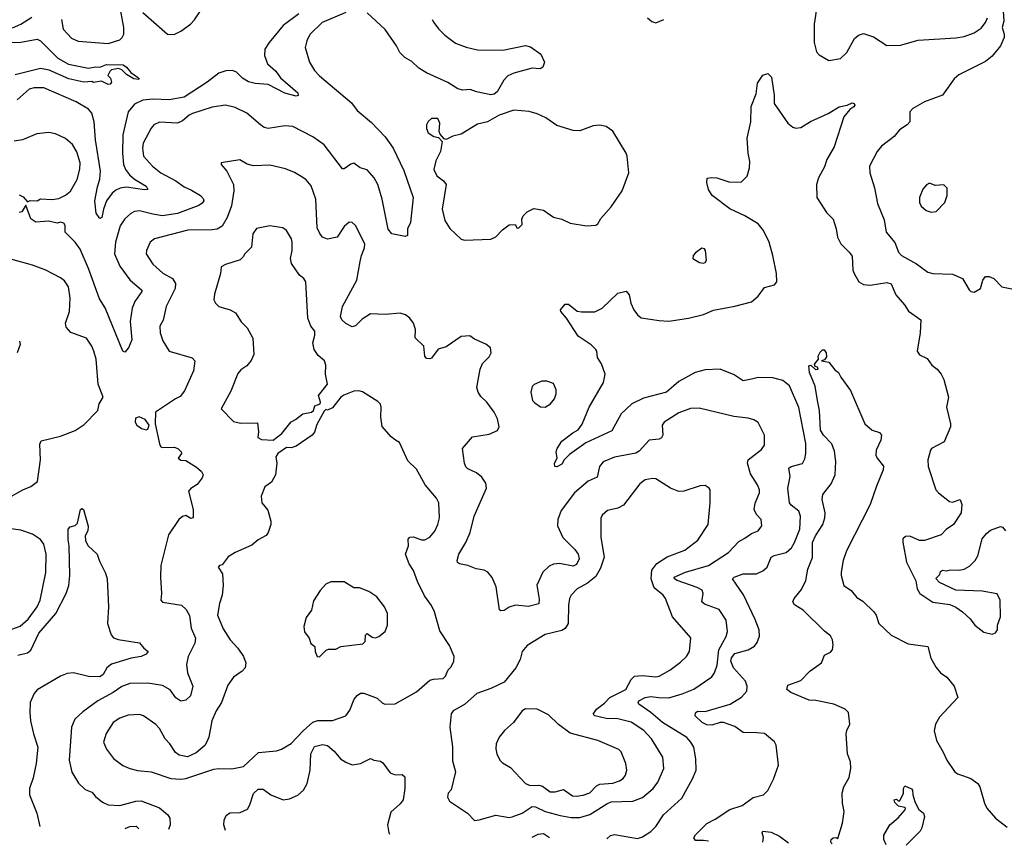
# Model space of a CAD drawing. Extents: x 1954683 to 2060285, y 904798 to 1016299.
# Tile 127 of 256: x 2044278 to 2050248, y 905150 to 910153. Entities that reach past the tile are written whole.
import ezdxf

# ---------------------------------------------------------------- set-up
doc = ezdxf.new("R2010")
doc.units = 0

msp = doc.modelspace()

# ---------------------------------------------------------------- linework, layer by layer
at = {"layer": '0CON10XD'}
for points in [[(2044531.2, 910155), (2044542.5, 910095), (2044591.5, 910041.5), (2044633.1, 910023.1), (2044815, 910007.8), (2044885, 910030), (2044900, 910045), (2044908.6, 910065), (2044908.9, 910105), (2044888.9, 910215)], [(2045025, 910197.5), (2045175, 910066.2), (2045215, 910064.2), (2045255, 910082.9), (2045312.9, 910125), (2045338, 910152), (2045412.1, 910265)], [(2049114.4, 910245), (2049095.6, 910125), (2049095.8, 910015), (2049109.2, 909959.2), (2049125, 909940), (2049185, 909906.7), (2049255, 909917.5), (2049293.3, 909955), (2049340.3, 910039.7), (2049365, 910059.2), (2049395, 910069.2), (2049455, 910049.4), (2049535, 909997.5), (2049618, 909998), (2049725, 910028.6), (2049955, 910043.1), (2050005, 910051.4), (2050065, 910073.3), (2050107.8, 910102.2), (2050134.2, 910135), (2050147.1, 910165)], [(2044235, 910104.3), (2044284.4, 910125.6), (2044350.8, 910169.2)], [(2045971, 910189), (2045875, 910117.2), (2045790.8, 910015), (2045765.5, 909975), (2045762.5, 909935), (2045781.1, 909885), (2045830.5, 909840.5), (2045860.1, 909800.1), (2045965, 909708.8), (2045965.7, 909694.3), (2045955, 909690), (2045885, 909706.9), (2045785, 909759.6), (2045705, 909767.1), (2045665, 909777.3), (2045629.5, 909799.5), (2045592.2, 909835), (2045567.5, 909845), (2045527.1, 909842.9), (2045485, 909828.5), (2045414.8, 909775.2), (2045275, 909684.3), (2045185, 909667.1), (2045085, 909671.2), (2045025, 909664.7), (2044975, 909642.1), (2044936.8, 909595), (2044903.6, 909455), (2044900.5, 909345), (2044906.7, 909275), (2044918.7, 909245), (2044943.5, 909213.5), (2044975, 909186.8), (2045044.4, 909145), (2045055.8, 909124.2), (2045035, 909121.5), (2044925, 909137.6), (2044887.9, 909132.1), (2044860.1, 909119.9), (2044838.7, 909101.3), (2044805.2, 909054.8), (2044786, 909005), (2044777.1, 908955), (2044765, 908947.5), (2044741.4, 908981.4), (2044734.6, 909054.6), (2044749.6, 909139.6), (2044763.8, 909186.2), (2044767.4, 909235), (2044737.2, 909425), (2044728.7, 909535), (2044715, 909587.5), (2044695, 909611.1), (2044620, 909655), (2044425, 909740.4), (2044365, 909739.4), (2044335, 909731.4), (2044262.8, 909667.2)], [(2046255, 910196.9), (2046112, 910135), (2046037.4, 910062.6), (2046018.9, 910025), (2046010, 909985), (2046034.4, 909895), (2046065, 909845.8), (2046095, 909813.1), (2046289.1, 909649.1), (2046325, 909602.9), (2046410.8, 909530.8), (2046495, 909443.3), (2046542.5, 909375), (2046608.2, 909238.2), (2046663.1, 909075), (2046648.1, 908925), (2046630, 908885), (2046630, 908845), (2046615, 908840), (2046535, 908856), (2046513, 908883), (2046476.1, 909066.1), (2046448.9, 909155), (2046428.2, 909195), (2046385, 909243.1), (2046343.3, 909255), (2046305, 909283.8), (2046285, 909278), (2046245, 909250), (2046235, 909250), (2046123.5, 909395), (2046055, 909443.1), (2045933.8, 909505), (2045885, 909510.5), (2045785, 909493.1), (2045760.2, 909500.2), (2045739.2, 909515), (2045656.1, 909586.1), (2045585, 909621.5), (2045525, 909634.5), (2045445, 909623.5), (2045325, 909585.4), (2045304.7, 909575.3), (2045265, 909540), (2045235, 909525.5), (2045125, 909531.5), (2045091.4, 909515), (2045074.7, 909495.3), (2045026.5, 909405), (2045021.8, 909375), (2045028.1, 909325), (2045082.9, 909265), (2045134.2, 909224.2), (2045225, 909177.1), (2045275, 909140.8), (2045320.7, 909120.7), (2045375, 909086.9), (2045390.2, 909070.2), (2045394.4, 909055), (2045385, 909040.6), (2045365, 909027.3), (2045235, 908978.1), (2045145, 908965.2), (2045085.2, 908975.2), (2045005, 908995.4), (2044975, 908991.1), (2044951.7, 908978.3), (2044915, 908945.7), (2044886.7, 908903.3), (2044858.5, 908805), (2044853.4, 908735), (2044885, 908659.2), (2044945, 908575.6), (2045019.4, 908515), (2045019.4, 908505), (2044976.7, 908445), (2044959.5, 908405), (2044947.3, 908325), (2044957.4, 908212.6), (2044938, 908165), (2044915, 908137.5), (2044904.1, 908144.1), (2044796.9, 908406.9), (2044762, 908462), (2044694.4, 908645.6), (2044645, 908762), (2044614.2, 908804.2), (2044553.8, 908865), (2044553.8, 908905), (2044545, 908920), (2044525, 908926.7), (2044505, 908920), (2044455, 908932.5), (2044375, 908926.9), (2044345, 908946.2), (2044315, 909030), (2044290.8, 908989.2), (2044275, 908983.8)], [(2046779.6, 910155), (2046789.6, 910135), (2046816.7, 910096.7), (2046855, 910058.2), (2046920.9, 910010.9), (2046985, 909986.8), (2047055, 909969.7), (2047208.5, 909968.5), (2047345, 909996), (2047375, 909988), (2047438, 909945), (2047460, 909895), (2047450, 909865), (2047433.9, 909856.1), (2047385, 909859.2), (2047275, 909828.9), (2047238, 909812), (2047213, 909787), (2047174.2, 909715), (2047155, 909701.4), (2047135, 909697.1), (2047047.5, 909715), (2047010.3, 909730.3), (2046965, 909725.5), (2046935, 909734.6), (2046875, 909771.8), (2046745, 909830.5), (2046698.4, 909858.4), (2046655, 909899.4), (2046613, 909923), (2046582.2, 909955), (2046562.7, 909995), (2046495, 910093.1), (2046385, 910194.2)], [(2048085, 910163.3), (2048111.7, 910141.7), (2048135, 910133.3), (2048183.3, 910155)], [(2050242, 910205), (2050245.8, 910145), (2050234.4, 910105), (2050247.8, 910065), (2050247.5, 910045), (2050224.4, 909995), (2050175, 909932.9), (2050135, 909900.6), (2049971.7, 909818.3), (2049945, 909794.2), (2049873.6, 909696.4), (2049765, 909656), (2049692.9, 909615), (2049676.3, 909593.7), (2049675, 909533.3), (2049660, 909515), (2049613.3, 909485), (2049581.2, 909445), (2049503, 909387), (2049477.1, 909355), (2049430.8, 909265), (2049432, 909225), (2049460.8, 909135), (2049479.7, 909039.7), (2049520.7, 908940.7), (2049532.9, 908865), (2049585, 908803.8), (2049607.1, 908745), (2049624.6, 908724.6), (2049715, 908674.3), (2049785, 908622.5), (2049815, 908615.8), (2049935, 908611.4), (2049994.2, 908584.2), (2050035, 908516.7), (2050045, 908506.7), (2050065, 908502.5)], [(2044143.7, 910013.7), (2044285, 910016.2), (2044385, 910034.3), (2044405, 910024.3), (2044509.9, 909919.9), (2044573.5, 909883.5), (2044695, 909860), (2044738.3, 909868.3), (2044765, 909866.2), (2044805, 909881.1), (2044905, 909878.9), (2044926.2, 909865), (2044952.3, 909832.3), (2044993.3, 909805), (2045003.3, 909795), (2045000, 909790), (2044970, 909795), (2044925, 909821.2), (2044898.2, 909848.2), (2044877, 909857), (2044835, 909848.8), (2044825, 909840), (2044812.5, 909815), (2044828.3, 909798.3), (2044833.8, 909775), (2044827.1, 909762.9), (2044815, 909760), (2044775, 909781.2), (2044725, 909773.3), (2044715, 909777.5), (2044666.2, 909773.8), (2044575.5, 909794.5), (2044457, 909847), (2044405, 909857.8), (2044251, 909819)], [(2048454.5, 905175.9), (2048425, 905180), (2048375, 905180), (2048366, 905195), (2048375, 905213.8), (2048445, 905282.5), (2048495, 905307.9), (2048585, 905367.1), (2048659.5, 905390.5), (2048725, 905438.9), (2048788, 905455), (2048815, 905482), (2048849.4, 905550.6), (2048880, 905635), (2048865, 905757.5), (2048855, 905776.2), (2048795, 905826.7), (2048748.3, 905831.7), (2048665, 905834.5), (2048615, 905870), (2048545, 905894.1), (2048525, 905894), (2048475, 905878.9), (2048445, 905879.4), (2048415.5, 905895), (2048374.6, 905935.4), (2048376.4, 905953.6), (2048387.8, 905962.2), (2048435, 905961.8), (2048585.2, 906004.8), (2048655, 906048.5), (2048686.8, 906085), (2048689.3, 906115), (2048678.9, 906145), (2048605.9, 906225), (2048590.2, 906265), (2048595, 906286.5), (2048615, 906311.3), (2048694.7, 906335.3), (2048733.7, 906356.3), (2048750.3, 906379.7), (2048763.6, 906416.4), (2048762.5, 906455), (2048738.1, 906518.1), (2048666.9, 906666.9), (2048600, 906765), (2048610, 906775), (2048664.6, 906795.4), (2048745, 906795.4), (2048785, 906812.5), (2048810.6, 906835), (2048835, 906896.9), (2048853.1, 906906.9), (2048925.6, 906925), (2048957, 906953), (2048975.5, 906985), (2049008.8, 907065), (2049013.1, 907145), (2049001.4, 907175), (2048955, 907211.9), (2048946.2, 907226.2), (2048935.2, 907315), (2048949.6, 907385), (2048942.2, 907435), (2048955.4, 907444.6), (2049025.5, 907464.5), (2049038.9, 907491.1), (2049045.5, 907525), (2049043.9, 907585), (2049002.7, 907802.7), (2048945, 907934), (2048905, 907966.7), (2048845, 907982.2), (2048755, 907985.6), (2048714.6, 907975.4), (2048664.6, 907964.6), (2048610.8, 908000.8), (2048524.7, 908034.7), (2048435, 908031.2), (2048374.2, 908015), (2048275, 907961.2), (2048200, 907895), (2048059.9, 907860.1), (2047989.4, 907825), (2047924.7, 907765.3), (2047868.2, 907661.8), (2047710.6, 907589.4), (2047612.5, 907517.5), (2047580, 907485), (2047565, 907460), (2047535, 907443.8), (2047522.5, 907445), (2047520, 907465), (2047537.5, 907495), (2047531.2, 907535), (2047538, 907555), (2047565, 907598), (2047631.2, 907648.8), (2047665, 907668.6), (2047688.4, 907701.6), (2047731.5, 907805), (2047817.8, 907955), (2047827.1, 908005), (2047806.8, 908066.8), (2047782, 908105), (2047777.5, 908145), (2047770.8, 908155), (2047742.3, 908182.3), (2047665, 908236.2), (2047594.3, 908344.3), (2047560, 908385), (2047556.7, 908395), (2047585, 908430), (2047605, 908428.8), (2047657.7, 908387.7), (2047685, 908382), (2047765, 908382.5), (2047810, 908405), (2047905, 908496.2), (2047955, 908508.8), (2047973.8, 908485), (2047983.1, 908435), (2048002.5, 908395), (2048024.5, 908364.5), (2048047, 908347), (2048155, 908329.2), (2048215, 908325.7), (2048332.5, 908345), (2048425, 908366.7), (2048485, 908393.3), (2048615, 908417.5), (2048715, 908443.8), (2048755, 908477.5), (2048795, 908530), (2048853.9, 908546.1), (2048868.8, 908565), (2048867.1, 908615), (2048845.6, 908725), (2048821.5, 908805), (2048788.9, 908875), (2048755, 908915.6), (2048675, 908964.2), (2048585, 909007.1), (2048477.2, 909087.2), (2048455, 909123.3), (2048443.9, 909166.1), (2048446.7, 909193.3), (2048472.5, 909197.5), (2048505, 909194.2), (2048585, 909169.4), (2048655, 909171.4), (2048689.2, 909205), (2048704.2, 909255), (2048705.7, 909294.3), (2048695.6, 909345), (2048690, 909435), (2048711.4, 909535), (2048713.3, 909626.7), (2048743.9, 909703.9), (2048752.3, 909767.7), (2048785, 909817.5), (2048815, 909827.5), (2048835.8, 909805), (2048852, 909695), (2048852.9, 909645), (2048935, 909526.2), (2048965, 909500.8), (2048985, 909495.8), (2049015, 909500), (2049073.9, 909536.1), (2049181.2, 909585), (2049246.7, 909625), (2049295.8, 909634.2), (2049325, 909648.8), (2049337.5, 909645), (2049342.5, 909635), (2049336.2, 909625), (2049312.2, 909607.8), (2049275.5, 909564.5), (2049217.4, 909382.6), (2049172.9, 909305), (2049157.8, 909262.2), (2049121.4, 909195), (2049108.6, 909155), (2049112.5, 909075), (2049170.8, 908985), (2049210, 908945), (2049229.4, 908885), (2049236.7, 908835), (2049256.5, 908795), (2049308.1, 908745), (2049325, 908720), (2049329.5, 908635), (2049336.9, 908615), (2049365.8, 908565), (2049395, 908548.1), (2049435, 908544.5), (2049535, 908560), (2049563, 908553), (2049591.4, 908485), (2049644, 908425), (2049667.6, 908387.6), (2049742.5, 908335), (2049737.5, 908255), (2049719.2, 908145), (2049735, 908122), (2049779.7, 908099.7), (2049809.1, 908059.1), (2049841.2, 908035), (2049866.2, 908005), (2049882.3, 907972.3), (2049909.4, 907865), (2049898.6, 907805), (2049922.5, 907705), (2049921.4, 907685), (2049884.3, 907595.7), (2049807.5, 907555), (2049800, 907545), (2049784.3, 907485.7), (2049785.8, 907445), (2049833.4, 907303.4), (2049848.8, 907285), (2049915, 907233.8), (2049935, 907230), (2049980, 907245), (2049990, 907215), (2049986.2, 907165), (2049940, 907095), (2049896.6, 907063.4), (2049865, 907030.8), (2049765, 906996.7), (2049735, 906996.7), (2049675, 907022.5), (2049648.3, 907021.7), (2049633.3, 907006.7), (2049633.6, 906986.4), (2049656.2, 906865), (2049711.7, 906751.7), (2049720, 906705), (2049736.1, 906676.1), (2049815, 906624), (2049918.3, 906608.3), (2049954, 906594), (2049995.7, 906565.7), (2050042.1, 906522.1), (2050070, 906485), (2050125, 906442.5), (2050175, 906430), (2050195, 906437.5), (2050206.2, 906455), (2050207.1, 906485), (2050225.4, 906535), (2050223.1, 906635), (2050205, 906672.9), (2050115, 906690), (2049955, 906696.7), (2049855, 906742.5), (2049833, 906767), (2049858.3, 906791.7), (2049861.7, 906808.3), (2049873, 906817), (2049895, 906812.5), (2049925, 906820), (2049975, 906817.5), (2050005, 906822.5), (2050037.7, 906842.3), (2050071.2, 906875), (2050086.8, 906903.2), (2050115, 907006.2), (2050140, 907040), (2050165, 907059.2), (2050225, 907082), (2050237.9, 907077.9), (2050255.8, 907055)], [(2046975, 908817.5), (2047135, 908824), (2047165, 908838), (2047205, 908880), (2047245, 908910), (2047281.7, 908911.7), (2047295, 908890), (2047305, 908892.5), (2047325, 908912.5), (2047323.6, 908943.6), (2047331.2, 908965), (2047355, 908988), (2047395, 909008), (2047455, 908998.6), (2047515, 908957.1), (2047565, 908943.8), (2047615, 908919.2), (2047715, 908904), (2047771.7, 908908.3), (2047783.9, 908916.1), (2047801.2, 908948.8), (2047865, 909018.8), (2047932, 909115), (2047971.2, 909225), (2047961.2, 909325), (2047956, 909345), (2047875, 909478), (2047833.3, 909505), (2047795, 909514.2), (2047755, 909510), (2047675, 909480), (2047635, 909480.8), (2047535, 909511.1), (2047468.5, 909558.5), (2047415, 909582.9), (2047366.6, 909596.6), (2047275, 909604.4), (2047186.2, 909575), (2047115, 909534.3), (2047055, 909519.2), (2046955, 909458.8), (2046905, 909448), (2046865, 909427.5), (2046851.7, 909431.7), (2046828.3, 909458.3), (2046822.5, 909475), (2046826.2, 909525), (2046813.6, 909553.6), (2046775, 909553.3), (2046754.2, 909535.8), (2046744.1, 909515.9), (2046743.9, 909493.9), (2046755, 909467.5), (2046790, 909445), (2046818.3, 909438.3), (2046840, 909415), (2046828.8, 909355), (2046801.3, 909298.7), (2046788.9, 909245), (2046806.9, 909206.9), (2046847, 909177), (2046864.3, 909155), (2046839.5, 909005), (2046856.8, 908936.8), (2046887, 908887), (2046955, 908822.5), (2046975, 908817.5)], [(2044275, 909090.8), (2044299.7, 909079.7), (2044325, 909050), (2044342.3, 909057.7), (2044383.8, 909056.2), (2044405, 909066.9), (2044475, 909063.3), (2044515, 909070), (2044555, 909090.4), (2044585.3, 909114.7), (2044627.1, 909185), (2044642.6, 909247.4), (2044644.6, 909285), (2044625, 909352), (2044597.4, 909397.4), (2044555, 909433.5), (2044495, 909460.5), (2044455, 909468.9), (2044381.4, 909461.4), (2044295, 909424.4), (2044245, 909417.5)], [(2047837.3, 905189.2), (2047860.7, 905209.3), (2047885, 905215.6), (2048025, 905190.6), (2048055, 905200.6), (2048105, 905234.3), (2048135.4, 905264.6), (2048182.2, 905335), (2048293.3, 905435), (2048358, 905552), (2048379.2, 905605), (2048377.8, 905675), (2048366.7, 905745), (2048347.8, 905775), (2048323, 905803), (2048175, 905894.7), (2048105.2, 905955.2), (2048031.9, 906005), (2048028.1, 906015), (2048032.9, 906025), (2048071.2, 906045), (2048105, 906052.5), (2048154, 906046), (2048215, 906043.3), (2048295, 906068.2), (2048365, 906096.9), (2048475, 906170.6), (2048490.4, 906195), (2048507.4, 906242.6), (2048518.2, 906335), (2048560.9, 906415), (2048570.5, 906445), (2048562.5, 906515), (2048519.6, 906579.6), (2048431.4, 906611.4), (2048414, 906625), (2048421.9, 906675), (2048415.4, 906695.4), (2048385, 906713.1), (2048264, 906755), (2048248, 906765), (2048246.2, 906775), (2048315, 906806.1), (2048454.3, 906845), (2048575.4, 906924.6), (2048638.2, 906991.8), (2048675, 907011.9), (2048715, 907038.6), (2048755, 907056), (2048777.5, 907085), (2048773.8, 907125), (2048745.5, 907155.5), (2048732.1, 907185), (2048737, 907223), (2048764.3, 907285), (2048762.9, 907305), (2048751.9, 907335), (2048710.2, 907400.2), (2048690.8, 907465), (2048694.4, 907485.6), (2048775, 907547.5), (2048794.3, 907575), (2048794.2, 907635), (2048755, 907711.2), (2048729.1, 907729.1), (2048695, 907738.6), (2048607.8, 907747.8), (2048398, 907798), (2048345, 907797.8), (2048275, 907771.5), (2048186.3, 907713.7), (2048174.4, 907695), (2048177.8, 907635), (2048170, 907620), (2048155, 907611.9), (2048095, 907604.4), (2048055, 907560.9), (2048035, 907539.2), (2048013.1, 907526.9), (2047885, 907502.1), (2047816.5, 907473.5), (2047793.5, 907445), (2047779.6, 907380.4), (2047725, 907356.4), (2047643.1, 907285), (2047562.1, 907177.9), (2047540.9, 907125), (2047539.5, 907085), (2047571.5, 907015), (2047645, 906942.9), (2047664.4, 906915), (2047669.6, 906885), (2047655, 906851.4), (2047635, 906842.1), (2047551.7, 906858.3), (2047515, 906854.4), (2047487.6, 906842.4), (2047451.1, 906805), (2047413.8, 906726.2), (2047428.1, 906641.9), (2047425.9, 906614.1), (2047362.3, 906597.7), (2047285, 906605.7), (2047246.6, 906593.4), (2047216.4, 906573.6), (2047195, 906570), (2047186.4, 906576.4), (2047167, 906717), (2047142, 906772), (2047116.7, 906805), (2047095, 906818), (2047045, 906826), (2046995, 906845.8), (2046945, 906856.2), (2046933.6, 906863.6), (2046930, 906875), (2046941.4, 906915), (2046983.1, 906985), (2047009.4, 907045), (2047034.5, 907145.5), (2047109.2, 907315), (2047104.2, 907345), (2047080.9, 907380.9), (2047047.6, 907407.6), (2046995, 907431.4), (2046982.7, 907442.7), (2046974.4, 907465), (2046963.8, 907555), (2047024.5, 907625.5), (2047125, 907640.8), (2047175, 907663.8), (2047186, 907685), (2047175.8, 907735), (2047155.6, 907775), (2047110, 907835), (2047075, 907868.8), (2047058.6, 907895), (2047049.4, 907925), (2047069.2, 908035), (2047085, 908070), (2047125, 908110), (2047136.7, 908135), (2047133.3, 908165), (2047105, 908186.7), (2047035, 908217.5), (2047007, 908237), (2046955, 908233.3), (2046865, 908171.2), (2046815, 908156.7), (2046775, 908102.5), (2046765, 908097.5), (2046745, 908100), (2046733.9, 908113.9), (2046728.8, 908175), (2046676.2, 908225), (2046677.5, 908275), (2046665.8, 908315), (2046644.4, 908344.4), (2046616.7, 908365), (2046585, 908374.4), (2046495, 908365.6), (2046405, 908371.1), (2046355, 908338.6), (2046315, 908297.5), (2046295, 908292.5), (2046255, 908311.4), (2046230.8, 908335), (2046223.6, 908355), (2046235.4, 908415), (2046322.7, 908575), (2046342.8, 908687.2), (2046350, 908725), (2046369.8, 908770.2), (2046370, 908795), (2046315, 908906.7), (2046295, 908923.3), (2046275, 908926.7), (2046245, 908900), (2046202.5, 908835), (2046145, 908823.8), (2046115, 908834.2), (2046097.2, 908857.2), (2046082.7, 908892.7), (2046074.1, 909065), (2046045, 909146.2), (2046015, 909182), (2045995, 909195.8), (2045945, 909227.8), (2045889.5, 909249.5), (2045795, 909270.5), (2045695, 909267.5), (2045658.3, 909278.3), (2045613.6, 909303.6), (2045500, 909285), (2045500, 909275), (2045534.1, 909234.1), (2045574, 909155), (2045577.1, 909115), (2045562.5, 909025), (2045536.4, 908953.6), (2045505, 908901.1), (2045475.9, 908884.1), (2045445, 908878.8), (2045297.8, 908877.8), (2045095.7, 908824.3), (2045070, 908805), (2045046.9, 908755), (2045045.7, 908735), (2045085, 908672.5), (2045146, 908616), (2045204.7, 908584.7), (2045223.5, 908555), (2045220.8, 908525), (2045166.5, 908415), (2045147.4, 908332.6), (2045128.6, 908295), (2045130.6, 908255), (2045146.4, 908206.4), (2045185, 908144.3), (2045323.1, 908103.1), (2045340.8, 908085), (2045331.5, 908025), (2045276.7, 907903.3), (2045251.1, 907868.9), (2045223.8, 907855), (2045102.5, 907775), (2045099.2, 907705), (2045125, 907583.3), (2045134.3, 907565), (2045145, 907561.1), (2045215, 907562.2), (2045236.2, 907555), (2045257.5, 907535), (2045260, 907525), (2045240, 907495), (2045254.3, 907484.3), (2045285, 907481.2), (2045350.5, 907440.5), (2045380, 907415), (2045390, 907395), (2045385, 907377.5), (2045355, 907336.7), (2045315, 907312.5), (2045301.2, 907295), (2045330.8, 907185), (2045330, 907135), (2045315, 907130), (2045285, 907148.8), (2045265, 907143.3), (2045243.8, 907125), (2045179.5, 907030.5), (2045134.3, 906845), (2045131.4, 906775), (2045137.5, 906675), (2045132.9, 906635), (2045145, 906622.5), (2045258.8, 906605), (2045288.3, 906578.3), (2045307.3, 906542.7), (2045317.9, 906465), (2045344.2, 906405), (2045339.2, 906375), (2045300.5, 906295), (2045290, 906245), (2045295.5, 906195), (2045328.6, 906115), (2045313.8, 906055), (2045285, 906028.8), (2045255, 906024.2), (2045225, 906044.2), (2045191.4, 906091.4), (2045145, 906118.8), (2045055, 906131.9), (2044945, 906131.2), (2044897.4, 906112.6), (2044844.2, 906075.8), (2044751.4, 906025), (2044660.2, 905959.8), (2044612.5, 905915), (2044591.9, 905865), (2044577.1, 905665), (2044593.8, 905593.8), (2044635, 905525.8), (2044675, 905489.2), (2044715, 905472), (2044738, 905445), (2044781.1, 905411.1), (2044815, 905395.7), (2044885, 905391.8), (2044982.1, 905417.9), (2045015, 905419.3), (2045125, 905377.9), (2045175.7, 905335), (2045188.1, 905315), (2045191.1, 905275), (2045181.2, 905246.4)], [(2049805, 908986.7), (2049835, 908990), (2049887.5, 909045), (2049901.7, 909088.3), (2049901.7, 909131.7), (2049881.7, 909151.7), (2049828.3, 909148.3), (2049795, 909162.5), (2049777, 909153), (2049753.9, 909126.1), (2049733.9, 909076.1), (2049733.8, 909045), (2049745, 909022.5), (2049775, 908997.5), (2049805, 908986.7)], [(2045815, 907604.3), (2045866.7, 907645), (2045923.2, 907716.8), (2045950.5, 907729.5), (2045995.8, 907764.2), (2046047.5, 907775), (2046060, 907785), (2046067, 907813), (2046100, 907825), (2046102.5, 907835), (2046090, 907875), (2046143.8, 907945), (2046132, 908005), (2046135, 908060), (2046125.6, 908085.6), (2046087.3, 908117.3), (2046064.3, 908154.3), (2046055.8, 908195), (2046068.6, 908241.4), (2046067.5, 908265), (2046043.8, 908295), (2046026.2, 908345), (2046013.3, 908565), (2046000, 908585), (2045973.8, 908605), (2045925.7, 908675.7), (2045920.8, 908705), (2045930, 908755), (2045930.6, 908805), (2045925.4, 908825.4), (2045895.6, 908875.6), (2045872.7, 908892.7), (2045795, 908904.2), (2045713, 908887), (2045692, 908855), (2045683.3, 908775), (2045644, 908735), (2045633.8, 908715), (2045615, 908698.8), (2045525, 908670), (2045500, 908655), (2045496, 908615), (2045460.3, 908489.7), (2045456.1, 908456.1), (2045466.2, 908435), (2045485.9, 908415.9), (2045555, 908394), (2045585.9, 908375.9), (2045621.2, 908321.2), (2045658, 908285), (2045692.3, 908222.3), (2045698, 908125), (2045682.1, 908087.9), (2045656, 908055), (2045619.7, 908030.3), (2045600.7, 908009.3), (2045557.7, 907902.3), (2045500, 907795), (2045575, 907718.8), (2045617.5, 907707.5), (2045719.5, 907709.5), (2045725.5, 907655.5), (2045721.9, 907621.9), (2045745, 907608.6), (2045815, 907604.3)], [(2048425, 908677.5), (2048435, 908682.5), (2048442.5, 908695), (2048436.7, 908755), (2048430, 908765), (2048415, 908767.5), (2048375, 908740), (2048362.5, 908725), (2048360, 908705), (2048400.7, 908680.7), (2048425, 908677.5)], [(2044210, 907255), (2044296.9, 907305), (2044345, 907323.8), (2044385.5, 907355), (2044404.5, 907485), (2044399.5, 907580.5), (2044408.8, 907601.2), (2044525, 907628.6), (2044615, 907662.9), (2044669.4, 907700.6), (2044751.2, 907785), (2044760.6, 907825), (2044784.2, 907865), (2044754.5, 907945), (2044742.7, 908095), (2044728.4, 908145), (2044716.4, 908175), (2044683.1, 908223.1), (2044587.2, 908257.2), (2044559.7, 908289.7), (2044555.8, 908315), (2044579.5, 908385), (2044584.4, 908465), (2044574.2, 908535), (2044549.7, 908569.7), (2044525, 908589.2), (2044435.6, 908635.6), (2044355, 908666.2), (2044225, 908701.2)], [(2050065, 908502.5), (2050103.3, 908525), (2050118, 908575), (2050135, 908596.7), (2050156.1, 908596.1), (2050185, 908583.8), (2050234.1, 908534.1), (2050305, 908520.6)], [(2044277.1, 908205), (2044280, 908185), (2044263.1, 908135)], [(2049204.1, 905159.8), (2049197.5, 905165), (2049196.7, 905175), (2049197.5, 905185), (2049210, 905195), (2049227.5, 905197.5), (2049238.3, 905191.7), (2049268, 905285), (2049278, 905355), (2049267.5, 905405), (2049265.7, 905465), (2049275.6, 905505), (2049308.1, 905561.9), (2049318.2, 905615), (2049316, 905656), (2049297.8, 905705), (2049290, 905825), (2049292.9, 905845), (2049311.9, 905885), (2049302.9, 905955), (2049283.8, 905975), (2049214.4, 906004.4), (2049105, 906026.9), (2049065, 906029.1), (2048953.3, 906075), (2048928.8, 906095), (2048935, 906120), (2049015, 906149.2), (2049069.2, 906205), (2049140, 906255), (2049157.5, 906302.5), (2049195, 906320), (2049205.6, 906335), (2049210.6, 906365), (2049207.1, 906395), (2049195, 906420), (2049158.2, 906448.2), (2049028.6, 906575), (2048976.5, 906606.5), (2048966.4, 906625), (2048974.3, 906645.7), (2049019.1, 906700.9), (2049044.7, 906755), (2049056.2, 906823.8), (2049086.1, 906893.9), (2049085.2, 906985), (2049102.6, 907025), (2049148.1, 907095), (2049160.3, 907135), (2049162.3, 907165), (2049144.4, 907245), (2049148.8, 907275), (2049199.2, 907340.8), (2049222.3, 907395), (2049226.2, 907475), (2049218.3, 907538.3), (2049202.1, 907582.1), (2049152.9, 907635), (2049134.4, 907665), (2049128, 907785), (2049115.7, 907845.7), (2049101.4, 907931.4), (2049066.7, 908015), (2049062.5, 908055), (2049075, 908060), (2049103, 908033), (2049120, 908035), (2049116.4, 908046.4), (2049101.7, 908051.7), (2049097.5, 908065), (2049122.5, 908095), (2049120, 908115), (2049131.2, 908138.8), (2049145, 908152.5), (2049155, 908152.5), (2049168.8, 908135), (2049169.3, 908110.7), (2049158.3, 908091.7), (2049140, 908085), (2049185, 908077.5), (2049220.7, 908030.7), (2049242.5, 908015), (2049256.4, 907986.4), (2049316.2, 907905), (2049403.3, 907705), (2049446.4, 907666.4), (2049490.7, 907650.7), (2049503.3, 907635), (2049499.2, 907605), (2049471.2, 907545), (2049468.8, 907515), (2049476.7, 907495), (2049515, 907447.5), (2049513.8, 907425), (2049472.7, 907327.3), (2049435.8, 907214.2), (2049290.5, 906935), (2049272.1, 906875), (2049260, 906805), (2049259.4, 906785), (2049274.5, 906724.5), (2049320, 906695), (2049355, 906652.5), (2049389.5, 906629.5), (2049458, 906565), (2049470.8, 906545), (2049487.5, 906495), (2049562.8, 906422.8), (2049665, 906370.8), (2049784.2, 906354.2), (2049803.3, 906283.3), (2049835, 906226.7), (2049861.2, 906195), (2049898.9, 906168.9), (2049945, 906113.8), (2049965.5, 906045), (2049855, 905926.2), (2049831.4, 905885), (2049823.2, 905843.2), (2049837.5, 905785), (2049878, 905715), (2049898.8, 905665), (2049946.8, 905596.8), (2049965, 905582.5), (2049995, 905572.5), (2050045, 905554.3), (2050088, 905525), (2050100, 905505), (2050128.1, 905405), (2050142.9, 905375), (2050195.8, 905315), (2050265, 905260)], [(2047465, 907804), (2047496.7, 907825), (2047520, 907855), (2047531.2, 907885), (2047530.7, 907910.7), (2047515, 907947.5), (2047475, 907962.5), (2047445, 907962.5), (2047397, 907943), (2047385, 907930), (2047376.7, 907895), (2047387.5, 907845), (2047400.7, 907830.7), (2047435, 907806.7), (2047465, 907804)], [(2045255, 905550), (2045285, 905554.2), (2045455, 905611.2), (2045486.1, 905616.1), (2045565, 905614.2), (2045635, 905627.1), (2045727, 905713), (2045835, 905723.1), (2045865, 905732.9), (2045925, 905767.1), (2045996.1, 905843.9), (2046055, 905896.1), (2046085, 905906.8), (2046175, 905906.4), (2046255, 905934), (2046280.3, 905969.7), (2046305.8, 906035), (2046325, 906058.8), (2046345, 906072), (2046365, 906072.5), (2046445, 906040.8), (2046475, 906012.5), (2046492.5, 906005), (2046555, 906008), (2046685, 906080), (2046765, 906150), (2046787, 906157), (2046845, 906160), (2046860, 906175), (2046876.7, 906213.3), (2046895, 906232.5), (2046910, 906265), (2046913.3, 906295), (2046885, 906360), (2046825, 906450), (2046794, 906565), (2046775, 906602.5), (2046732.1, 906662.1), (2046689.5, 906749.5), (2046665.6, 906815), (2046640.6, 906855), (2046618, 906915), (2046636, 906965), (2046634, 907005), (2046642.7, 907017.3), (2046665, 907019.2), (2046715, 907001.9), (2046735, 907001.9), (2046765, 907017.5), (2046796.2, 907053.8), (2046814.4, 907095), (2046823.3, 907135), (2046820, 907225), (2046805, 907254.2), (2046737.5, 907335), (2046685, 907430), (2046630.7, 907480.7), (2046580.5, 907590.5), (2046556, 907606), (2046530, 907625), (2046475, 907687.5), (2046467.5, 907745), (2046470.8, 907805), (2046465, 907823.3), (2046450.3, 907840.3), (2046357, 907897), (2046335, 907904.2), (2046305, 907901.9), (2046242.6, 907877.4), (2046225.4, 907864.6), (2046175, 907800), (2046145, 907787.5), (2046135, 907790), (2046125, 907780), (2046080.6, 907699.4), (2046066.3, 907653.7), (2046051.2, 907635), (2045955, 907568), (2045925, 907558.8), (2045895, 907560), (2045843.3, 907525), (2045831.2, 907505), (2045836.7, 907465), (2045830, 907395), (2045805, 907350), (2045765, 907322.5), (2045742, 907265), (2045746.7, 907225), (2045781.7, 907181.7), (2045800.8, 907115), (2045801.1, 907095), (2045785.4, 907044.6), (2045772.4, 907027.6), (2045725, 907001.8), (2045685, 906969.6), (2045585, 906923.5), (2045542.2, 906897.8), (2045505, 906848.8), (2045490, 906845), (2045482.5, 906835), (2045508, 906795), (2045512.2, 906725), (2045505.6, 906665), (2045489.5, 906615), (2045478.1, 906545), (2045512.3, 906462.3), (2045554.2, 906395), (2045601.2, 906345), (2045635.8, 906295), (2045648.6, 906255), (2045645.8, 906225), (2045628, 906205), (2045575, 906168.6), (2045539.6, 906120.4), (2045501.1, 906015), (2045468.6, 905965), (2045442.2, 905905), (2045424.2, 905805.8), (2045412.7, 905777.3), (2045400, 905755), (2045348.8, 905711.2), (2045295, 905686.2), (2045245, 905696.2), (2045223.2, 905713.2), (2045189.2, 905765), (2045160, 905795), (2045125, 905858.8), (2045102.7, 905882.7), (2045028.8, 905935), (2045005, 905942.9), (2044935, 905938.9), (2044885, 905920.5), (2044845, 905894.3), (2044802.2, 905827.8), (2044787.1, 905775), (2044805, 905733.3), (2044846.3, 905676.3), (2044903.8, 905633.8), (2044946.7, 905615), (2044992.8, 905602.8), (2045074.5, 905594.5), (2045195, 905555.6), (2045255, 905550)], [(2045045, 907667.5), (2045055, 907672.5), (2045063.3, 907695), (2045039.5, 907729.5), (2045003, 907747), (2044980.7, 907739.3), (2044977.5, 907715), (2044987.5, 907695), (2045016.2, 907676.2), (2045045, 907667.5)], [(2047035, 905301.2), (2047065, 905304.2), (2047165, 905333.1), (2047245, 905319.4), (2047265, 905323.5), (2047324.7, 905345.3), (2047385.3, 905385.3), (2047405, 905383.3), (2047465, 905354.2), (2047555, 905330.7), (2047621.7, 905318.3), (2047675, 905318.2), (2047735, 905336.2), (2047837.7, 905402.3), (2047865, 905413.8), (2047995, 905417.3), (2048055, 905440.6), (2048118.6, 905495), (2048147.4, 905532.6), (2048184.4, 905615), (2048176.9, 905685), (2048108.1, 905795), (2048061.9, 905845), (2047985, 905896.2), (2047905, 905915.8), (2047835, 905918.3), (2047764.7, 905934.7), (2047754.4, 905945), (2047775, 905974.5), (2047825, 906011.2), (2047857.1, 906045), (2047953.3, 906095), (2047985, 906155.7), (2048005, 906174.5), (2048055, 906179.4), (2048135, 906171.3), (2048155.8, 906175), (2048219.3, 906210.7), (2048285, 906260.5), (2048322.2, 906295), (2048339.5, 906325), (2048346.8, 906406.8), (2048237.3, 906535), (2048193.9, 906645), (2048179.2, 906665), (2048125, 906710.8), (2048107.9, 906765), (2048111.8, 906818.2), (2048142.2, 906857.8), (2048205, 906897.7), (2048311.6, 906938.4), (2048390.2, 906999.8), (2048453.5, 907095), (2048464.3, 907225), (2048463.9, 907303.9), (2048458.8, 907315), (2048435, 907330), (2048405, 907328), (2048305, 907295.6), (2048275, 907294.4), (2048225, 907313.3), (2048135, 907370), (2048115, 907373.1), (2048070, 907365), (2048038.9, 907341.1), (2047938.6, 907211.4), (2047905, 907193.1), (2047842.1, 907177.9), (2047809.1, 907150.9), (2047802.7, 907132.7), (2047802.2, 907015), (2047823, 906897), (2047800.2, 906829.8), (2047770.6, 906779.4), (2047720.9, 906739.1), (2047659.2, 906705), (2047621.4, 906665), (2047611.9, 906645), (2047605.4, 906604.6), (2047603.1, 906495), (2047585.2, 906464.8), (2047565, 906451.6), (2047465, 906427.5), (2047355, 906360.6), (2047325.6, 906325), (2047313.1, 906275), (2047286.5, 906225), (2047215, 906139.5), (2047135, 906099.5), (2047049.3, 906070.7), (2046975, 906003.8), (2046905.9, 905964.1), (2046894.1, 905945.9), (2046886.9, 905865), (2046902.7, 905747.3), (2046902.1, 905662.1), (2046920.8, 905595), (2046893.9, 905486.1), (2046876.7, 905465), (2046871.2, 905441.2), (2046885, 905417.5), (2046992.5, 905345), (2047035, 905301.2)], [(2044266.9, 906303.1), (2044325, 906316.5), (2044345, 906332.5), (2044395, 906435.4), (2044496.5, 906555), (2044560.7, 906675), (2044575.9, 906725), (2044581.8, 906785), (2044577.8, 906965), (2044572.1, 907002.1), (2044572, 907065), (2044585, 907079.2), (2044615, 907088.8), (2044627.8, 907102.2), (2044646.1, 907183.9), (2044655, 907191.2), (2044666, 907185), (2044693.6, 907083.6), (2044692, 907055), (2044676, 907025), (2044678, 906995), (2044694, 906965), (2044748.6, 906915), (2044762.3, 906872.3), (2044798.8, 906798.8), (2044807.5, 906765), (2044817.5, 906595), (2044810, 906495), (2044832, 906425), (2044847.9, 906407.9), (2044875, 906398.1), (2045005, 906377.1), (2045030, 906345), (2045056.7, 906325), (2045045, 906308.8), (2045015.4, 906294.6), (2044955, 906284.5), (2044835, 906248.1), (2044807.1, 906225), (2044785, 906184.3), (2044765, 906171.1), (2044695, 906172.7), (2044605, 906195.4), (2044565, 906190.8), (2044525, 906175.4), (2044385, 906093.1), (2044365, 906069.2), (2044341.5, 906015), (2044338.9, 905955), (2044344.5, 905905), (2044362.5, 905825), (2044389.1, 905745), (2044378.5, 905645), (2044360.7, 905559.3), (2044337.1, 905495), (2044337.1, 905455), (2044382.5, 905345), (2044399.9, 905263.2)], [(2044155, 906433.1), (2044281.5, 906478.5), (2044329.2, 906520.8), (2044383.6, 906595), (2044403.2, 906635), (2044436.7, 906803.3), (2044438.2, 906915), (2044425.4, 906975), (2044403.7, 907003.7), (2044355, 907034.5), (2044285, 907060.3), (2044104.5, 907084.5)], [(2046095, 906292.5), (2046137, 906333), (2046150.7, 906339.3), (2046195, 906338.8), (2046225.8, 906354.2), (2046359.4, 906370.6), (2046372.5, 906385), (2046375, 906422.5), (2046385, 906433.8), (2046415, 906412), (2046435, 906407.5), (2046456.7, 906415), (2046495, 906446.2), (2046509.2, 906485), (2046507.5, 906555), (2046490, 906595), (2046444, 906655), (2046395, 906687.5), (2046339.3, 906709.3), (2046305, 906710), (2046245, 906746.7), (2046165, 906747.5), (2046135, 906732.5), (2046100, 906695), (2046059.3, 906630.7), (2046046.7, 906575), (2046015, 906530), (2046000, 906475), (2046004.1, 906444.1), (2046033.3, 906405), (2046043.9, 906373.9), (2046067.5, 906355), (2046070, 906325), (2046082.5, 906295), (2046095, 906292.5)], [(2047655, 905447.1), (2047695, 905452.9), (2047735, 905468.8), (2047775, 905510.4), (2047795, 905521.5), (2047875, 905526.6), (2047915, 905540), (2047937.3, 905555), (2047951.2, 905575), (2047959.5, 905605), (2047953.3, 905645), (2047925, 905716), (2047911.3, 905731.3), (2047784.6, 905784.6), (2047615, 905830), (2047545, 905882.2), (2047485, 905940), (2047415, 905974), (2047345, 905976), (2047324.5, 905965.5), (2047272.5, 905895), (2047217.5, 905845), (2047184.5, 905805.5), (2047167.5, 905765), (2047166, 905735), (2047172, 905705), (2047190, 905665), (2047205, 905650), (2047255, 905621.2), (2047344.2, 905525), (2047373.3, 905513.3), (2047426.1, 905513.9), (2047447.6, 905507.6), (2047495, 905473.6), (2047525, 905474.5), (2047575, 905489.1), (2047630.1, 905450.1), (2047655, 905447.1)], [(2045525.9, 905239), (2045516.5, 905275), (2045518.3, 905301.7), (2045530.2, 905329.8), (2045553, 905347), (2045615, 905348.2), (2045660, 905370), (2045674.5, 905395), (2045695, 905464.2), (2045725, 905490.6), (2045755, 905489.4), (2045801.2, 905455), (2045875, 905426), (2045915, 905432.5), (2045965.5, 905454.5), (2045999.2, 905485), (2046021.9, 905525), (2046039.6, 905605), (2046044, 905705), (2046065, 905747.8), (2046115, 905761.8), (2046145, 905755.4), (2046185, 905721.1), (2046224.1, 905674.1), (2046255, 905653.1), (2046295, 905638.1), (2046345, 905645.7), (2046405, 905676), (2046425.9, 905665.9), (2046465, 905660), (2046480, 905650), (2046525, 905590), (2046555, 905577.5), (2046598.1, 905578.1), (2046613.8, 905565), (2046614, 905555), (2046613.3, 905495), (2046603.3, 905425), (2046585, 905400.8), (2046529.3, 905350.7), (2046508.6, 905275), (2046515.8, 905225), (2046521.4, 905217.5)], [(2049531.1, 905152.7), (2049516.9, 905185), (2049518, 905212), (2049555, 905274), (2049603.9, 905316.1), (2049647.5, 905365), (2049650, 905375), (2049645, 905380), (2049607, 905387), (2049585, 905410), (2049580, 905425), (2049595, 905430), (2049605, 905420), (2049615, 905420), (2049637.5, 905465), (2049637.5, 905495), (2049645, 905510), (2049685, 905492.5), (2049692.5, 905485), (2049693.3, 905455), (2049706, 905415), (2049728.8, 905368.8), (2049758.8, 905345), (2049763.8, 905325), (2049747.5, 905255), (2049737.3, 905235), (2049653, 905150.1)], [(2044917, 905252.1), (2044945, 905264.6), (2044985, 905266.5), (2045000, 905250.3)], [(2047384.8, 905198.9), (2047421.5, 905218.5), (2047455, 905220.9), (2047490.9, 905196.6)], [(2048783.4, 905168.8), (2048788.3, 905198.3), (2048780.8, 905225), (2048783.6, 905236.4), (2048835, 905230.3), (2048884.3, 905205), (2048940.5, 905165.4)]]:
    msp.add_lwpolyline(points, dxfattribs=at)

doc.saveas('drawing.dxf')
